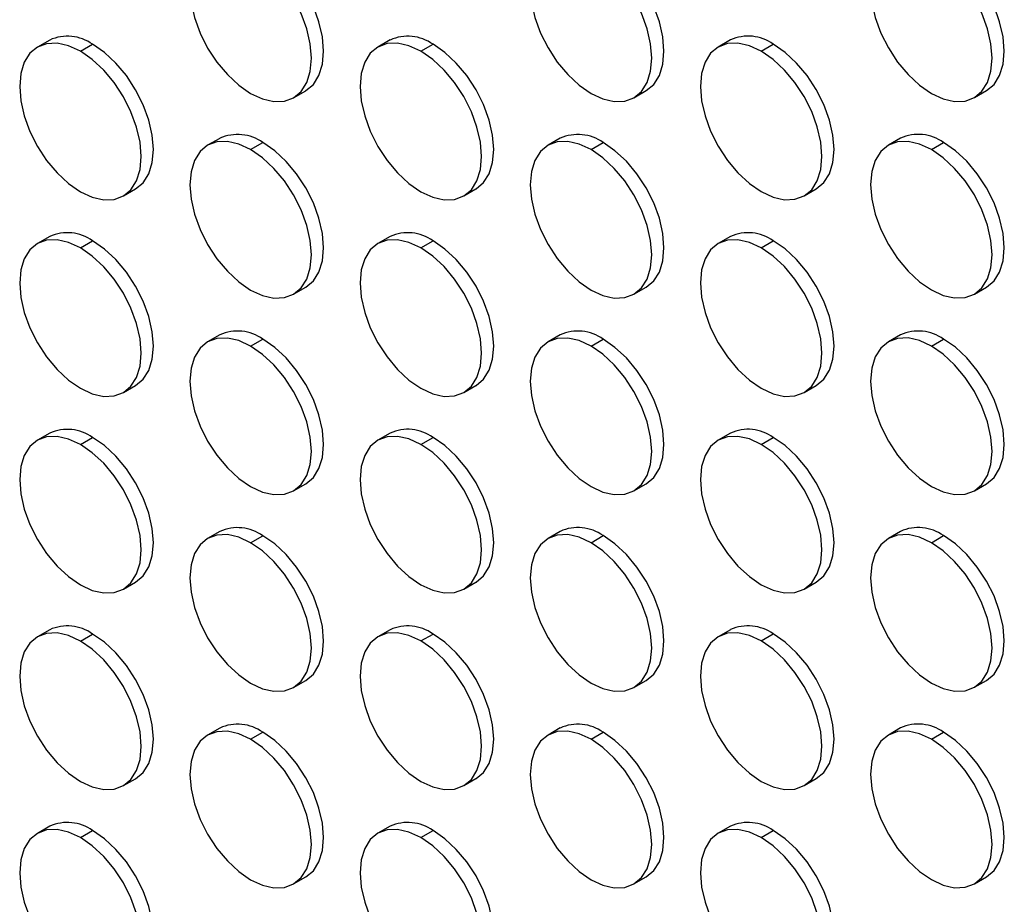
# Model space of a CAD drawing. Header units: millimetres. Extents: x 0 to 2794, y 0 to 2159.
# Tile 33 of 44: x 2425 to 2539, y 1506 to 1609. Entities that reach past the tile are written whole.
import ezdxf

# ---------------------------------------------------------------- set-up
doc = ezdxf.new("R2010")
doc.units = ezdxf.units.MM
doc.header["$LTSCALE"] = 10

msp = doc.modelspace()

# ---------------------------------------------------------------- linework, layer by layer
for p, q in [((2428.1, 1607), (2426.68, 1606.19)), ((2431.68, 1605.69), (2433.1, 1606.51)), ((2467.7, 1607.01), (2466.28, 1606.19)), ((2471.28, 1605.69), (2472.7, 1606.51)), ((2507.29, 1607.01), (2505.88, 1606.19)), ((2510.88, 1605.7), (2512.29, 1606.51)), ((2456.48, 1600.3), (2457.9, 1601.11)), ((2496.08, 1600.3), (2497.49, 1601.12)), ((2535.68, 1600.31), (2537.09, 1601.12)), ((2447.9, 1595.57), (2446.48, 1594.76)), ((2451.48, 1594.26), (2452.9, 1595.08)), ((2487.49, 1595.58), (2486.08, 1594.76)), ((2491.08, 1594.26), (2492.49, 1595.08)), ((2527.09, 1595.58), (2525.68, 1594.76)), ((2530.68, 1594.27), (2532.09, 1595.09)), ((2436.68, 1588.87), (2438.1, 1589.68)), ((2476.28, 1588.87), (2477.69, 1589.69)), ((2515.88, 1588.87), (2517.29, 1589.69)), ((2428.1, 1584.14), (2426.68, 1583.32)), ((2431.68, 1582.83), (2433.1, 1583.64)), ((2467.7, 1584.14), (2466.28, 1583.33)), ((2471.28, 1582.83), (2472.7, 1583.65)), ((2507.29, 1584.15), (2505.88, 1583.33)), ((2510.88, 1582.84), (2512.29, 1583.65)), ((2456.48, 1577.44), (2457.9, 1578.25)), ((2496.08, 1577.44), (2497.49, 1578.26)), ((2535.68, 1577.44), (2537.09, 1578.26)), ((2447.9, 1572.71), (2446.48, 1571.89)), ((2451.48, 1571.4), (2452.9, 1572.21)), ((2487.49, 1572.71), (2486.08, 1571.9)), ((2491.08, 1571.4), (2492.49, 1572.22)), ((2527.09, 1572.72), (2525.68, 1571.9)), ((2530.68, 1571.41), (2532.09, 1572.22)), ((2436.68, 1566), (2438.1, 1566.82)), ((2476.28, 1566.01), (2477.69, 1566.82)), ((2515.88, 1566.01), (2517.29, 1566.83)), ((2428.1, 1561.28), (2426.68, 1560.46)), ((2431.68, 1559.96), (2433.1, 1560.78)), ((2467.7, 1561.28), (2466.28, 1560.46)), ((2471.28, 1559.97), (2472.7, 1560.78)), ((2507.29, 1561.28), (2505.88, 1560.47)), ((2510.88, 1559.97), (2512.29, 1560.79)), ((2456.48, 1554.57), (2457.9, 1555.39)), ((2496.08, 1554.58), (2497.49, 1555.39)), ((2535.68, 1554.58), (2537.09, 1555.4)), ((2447.9, 1549.85), (2446.48, 1549.03)), ((2451.48, 1548.53), (2452.9, 1549.35)), ((2487.49, 1549.85), (2486.08, 1549.03)), ((2491.08, 1548.54), (2492.49, 1549.36)), ((2527.09, 1549.85), (2525.68, 1549.04)), ((2530.68, 1548.54), (2532.09, 1549.36)), ((2436.68, 1543.14), (2438.1, 1543.96)), ((2476.28, 1543.14), (2477.69, 1543.96)), ((2515.88, 1543.15), (2517.29, 1543.96)), ((2428.1, 1538.41), (2426.68, 1537.6)), ((2431.68, 1537.1), (2433.1, 1537.92)), ((2467.7, 1538.42), (2466.28, 1537.6)), ((2471.28, 1537.11), (2472.7, 1537.92)), ((2507.29, 1538.42), (2505.88, 1537.6)), ((2510.88, 1537.11), (2512.29, 1537.93)), ((2456.48, 1531.71), (2457.9, 1532.53)), ((2496.08, 1531.71), (2497.49, 1532.53)), ((2535.68, 1531.72), (2537.09, 1532.53)), ((2447.9, 1526.98), (2446.48, 1526.17)), ((2487.49, 1526.99), (2486.08, 1526.17)), ((2527.09, 1526.99), (2525.68, 1526.17)), ((2451.48, 1525.67), (2452.9, 1526.49)), ((2491.08, 1525.68), (2492.49, 1526.49)), ((2530.68, 1525.68), (2532.09, 1526.5)), ((2436.68, 1520.28), (2438.1, 1521.09)), ((2476.28, 1520.28), (2477.69, 1521.1)), ((2515.88, 1520.28), (2517.29, 1521.1)), ((2428.1, 1515.55), (2426.68, 1514.73)), ((2467.7, 1515.55), (2466.28, 1514.74)), ((2507.29, 1515.56), (2505.88, 1514.74)), ((2431.68, 1514.24), (2433.1, 1515.05)), ((2471.28, 1514.24), (2472.7, 1515.06)), ((2510.88, 1514.25), (2512.29, 1515.06)), ((2456.48, 1508.85), (2457.9, 1509.66)), ((2496.08, 1508.85), (2497.49, 1509.67)), ((2535.68, 1508.85), (2537.09, 1509.67))]:
    msp.add_line(p, q)
at = {"flags": 128}
for points in [[(2451.48, 1617.12), (2450.1, 1617.76), (2448.78, 1618.06), (2447.55, 1618.02), (2446.48, 1617.62), (2445.6, 1616.89), (2444.95, 1615.86), (2444.55, 1614.56), (2444.41, 1613.04), (2444.55, 1611.37), (2444.95, 1609.61), (2445.6, 1607.82), (2446.48, 1606.07), (2447.55, 1604.44), (2448.78, 1602.98), (2450.1, 1601.75), (2451.48, 1600.79)], [(2457.9, 1601.11), (2457.9, 1601.12), (2458.78, 1601.84), (2459.43, 1602.88), (2459.83, 1604.18), (2459.97, 1605.69), (2459.83, 1607.36), (2459.43, 1609.13), (2458.78, 1610.92), (2457.9, 1612.66), (2456.82, 1614.3), (2455.6, 1615.76), (2454.28, 1616.99), (2452.9, 1617.94)], [(2491.08, 1617.13), (2489.7, 1617.77), (2488.37, 1618.07), (2487.15, 1618.02), (2486.08, 1617.62), (2485.2, 1616.89), (2484.55, 1615.86), (2484.14, 1614.56), (2484.01, 1613.04), (2484.14, 1611.37), (2484.55, 1609.61), (2485.2, 1607.82), (2486.08, 1606.08), (2487.15, 1604.44), (2488.37, 1602.98), (2489.7, 1601.75), (2491.08, 1600.8)], [(2497.49, 1601.12), (2497.49, 1601.12), (2498.37, 1601.85), (2499.03, 1602.88), (2499.43, 1604.18), (2499.57, 1605.7), (2499.43, 1607.37), (2499.03, 1609.13), (2498.37, 1610.92), (2497.49, 1612.67), (2496.42, 1614.3), (2495.2, 1615.76), (2493.87, 1616.99), (2492.49, 1617.94)], [(2530.68, 1617.13), (2529.3, 1617.77), (2527.97, 1618.07), (2526.75, 1618.02), (2525.68, 1617.63), (2524.8, 1616.9), (2524.15, 1615.86), (2523.74, 1614.56), (2523.61, 1613.05), (2523.74, 1611.38), (2524.15, 1609.61), (2524.8, 1607.82), (2525.68, 1606.08), (2526.75, 1604.44), (2527.97, 1602.98), (2529.3, 1601.75), (2530.68, 1600.8)], [(2537.09, 1601.12), (2537.09, 1601.12), (2537.97, 1601.85), (2538.62, 1602.89), (2539.03, 1604.19), (2539.16, 1605.7), (2539.03, 1607.37), (2538.62, 1609.14), (2537.97, 1610.93), (2537.09, 1612.67), (2536.02, 1614.3), (2534.8, 1615.76), (2533.47, 1616.99), (2532.09, 1617.95)], [(2451.48, 1600.79), (2452.86, 1600.15), (2454.19, 1599.85), (2455.41, 1599.9), (2456.48, 1600.3), (2457.36, 1601.03), (2458.01, 1602.06), (2458.42, 1603.36), (2458.55, 1604.88), (2458.42, 1606.55), (2458.01, 1608.31), (2457.36, 1610.1), (2456.48, 1611.85), (2455.41, 1613.48), (2454.19, 1614.94), (2452.86, 1616.17), (2451.48, 1617.12)], [(2491.08, 1600.8), (2492.46, 1600.16), (2493.79, 1599.86), (2495.01, 1599.91), (2496.08, 1600.3), (2496.96, 1601.03), (2497.61, 1602.07), (2498.02, 1603.37), (2498.15, 1604.88), (2498.02, 1606.55), (2497.61, 1608.32), (2496.96, 1610.11), (2496.08, 1611.85), (2495.01, 1613.48), (2493.79, 1614.94), (2492.46, 1616.17), (2491.08, 1617.13)], [(2530.68, 1600.8), (2532.06, 1600.16), (2533.38, 1599.86), (2534.61, 1599.91), (2535.68, 1600.31), (2536.56, 1601.04), (2537.21, 1602.07), (2537.61, 1603.37), (2537.75, 1604.88), (2537.61, 1606.56), (2537.21, 1608.32), (2536.56, 1610.11), (2535.68, 1611.85), (2534.61, 1613.49), (2533.38, 1614.95), (2532.06, 1616.18), (2530.68, 1617.13)], [(2431.68, 1605.69), (2430.3, 1606.33), (2428.98, 1606.63), (2427.75, 1606.58), (2426.68, 1606.19), (2425.8, 1605.46), (2425.15, 1604.42), (2424.75, 1603.12), (2424.61, 1601.61), (2424.75, 1599.94), (2425.15, 1598.17), (2425.8, 1596.38), (2426.68, 1594.64), (2427.75, 1593), (2428.98, 1591.54), (2430.3, 1590.31), (2431.68, 1589.36)], [(2438.1, 1589.68), (2438.1, 1589.68), (2438.98, 1590.41), (2439.63, 1591.45), (2440.03, 1592.75), (2440.17, 1594.26), (2440.03, 1595.93), (2439.63, 1597.7), (2438.98, 1599.48), (2438.1, 1601.23), (2437.03, 1602.86), (2435.8, 1604.32), (2434.48, 1605.55), (2433.1, 1606.51)], [(2471.28, 1605.69), (2469.9, 1606.33), (2468.57, 1606.64), (2467.35, 1606.59), (2466.28, 1606.19), (2465.4, 1605.46), (2464.75, 1604.43), (2464.35, 1603.13), (2464.21, 1601.61), (2464.35, 1599.94), (2464.75, 1598.18), (2465.4, 1596.39), (2466.28, 1594.64), (2467.35, 1593.01), (2468.57, 1591.55), (2469.9, 1590.32), (2471.28, 1589.36)], [(2477.69, 1589.69), (2477.7, 1589.69), (2478.57, 1590.42), (2479.23, 1591.45), (2479.63, 1592.75), (2479.77, 1594.26), (2479.63, 1595.94), (2479.23, 1597.7), (2478.57, 1599.49), (2477.7, 1601.23), (2476.62, 1602.87), (2475.4, 1604.33), (2474.07, 1605.56), (2472.7, 1606.51)], [(2510.88, 1605.7), (2509.5, 1606.34), (2508.17, 1606.64), (2506.95, 1606.59), (2505.88, 1606.19), (2505, 1605.46), (2504.35, 1604.43), (2503.94, 1603.13), (2503.81, 1601.61), (2503.94, 1599.94), (2504.35, 1598.18), (2505, 1596.39), (2505.88, 1594.65), (2506.95, 1593.01), (2508.17, 1591.55), (2509.5, 1590.32), (2510.88, 1589.37)], [(2517.29, 1589.69), (2517.29, 1589.69), (2518.17, 1590.42), (2518.83, 1591.45), (2519.23, 1592.75), (2519.36, 1594.27), (2519.23, 1595.94), (2518.83, 1597.7), (2518.17, 1599.49), (2517.29, 1601.24), (2516.22, 1602.87), (2515, 1604.33), (2513.67, 1605.56), (2512.29, 1606.51)], [(2431.68, 1589.36), (2433.06, 1588.72), (2434.39, 1588.42), (2435.61, 1588.47), (2436.68, 1588.87), (2437.56, 1589.59), (2438.22, 1590.63), (2438.62, 1591.93), (2438.75, 1593.44), (2438.62, 1595.11), (2438.22, 1596.88), (2437.56, 1598.67), (2436.68, 1600.41), (2435.61, 1602.05), (2434.39, 1603.51), (2433.06, 1604.74), (2431.68, 1605.69)], [(2471.28, 1589.36), (2472.66, 1588.72), (2473.99, 1588.42), (2475.21, 1588.47), (2476.28, 1588.87), (2477.16, 1589.6), (2477.81, 1590.63), (2478.22, 1591.93), (2478.35, 1593.45), (2478.22, 1595.12), (2477.81, 1596.88), (2477.16, 1598.67), (2476.28, 1600.42), (2475.21, 1602.05), (2473.99, 1603.51), (2472.66, 1604.74), (2471.28, 1605.69)], [(2510.88, 1589.37), (2512.26, 1588.73), (2513.58, 1588.43), (2514.81, 1588.48), (2515.88, 1588.87), (2516.76, 1589.6), (2517.41, 1590.64), (2517.81, 1591.94), (2517.95, 1593.45), (2517.81, 1595.12), (2517.41, 1596.89), (2516.76, 1598.68), (2515.88, 1600.42), (2514.81, 1602.05), (2513.58, 1603.51), (2512.26, 1604.75), (2510.88, 1605.7)], [(2451.48, 1594.26), (2450.1, 1594.9), (2448.78, 1595.2), (2447.55, 1595.15), (2446.48, 1594.76), (2445.6, 1594.03), (2444.95, 1592.99), (2444.55, 1591.69), (2444.41, 1590.18), (2444.55, 1588.51), (2444.95, 1586.74), (2445.6, 1584.95), (2446.48, 1583.21), (2447.55, 1581.57), (2448.78, 1580.11), (2450.1, 1578.88), (2451.48, 1577.93)], [(2457.9, 1578.25), (2457.9, 1578.25), (2458.78, 1578.98), (2459.43, 1580.02), (2459.83, 1581.32), (2459.97, 1582.83), (2459.83, 1584.5), (2459.43, 1586.27), (2458.78, 1588.05), (2457.9, 1589.8), (2456.82, 1591.43), (2455.6, 1592.89), (2454.28, 1594.12), (2452.9, 1595.08)], [(2491.08, 1594.26), (2489.7, 1594.9), (2488.37, 1595.21), (2487.15, 1595.16), (2486.08, 1594.76), (2485.2, 1594.03), (2484.55, 1593), (2484.14, 1591.7), (2484.01, 1590.18), (2484.14, 1588.51), (2484.55, 1586.75), (2485.2, 1584.96), (2486.08, 1583.21), (2487.15, 1581.58), (2488.37, 1580.12), (2489.7, 1578.89), (2491.08, 1577.93)], [(2497.49, 1578.26), (2497.49, 1578.26), (2498.37, 1578.99), (2499.03, 1580.02), (2499.43, 1581.32), (2499.57, 1582.83), (2499.43, 1584.51), (2499.03, 1586.27), (2498.37, 1588.06), (2497.49, 1589.8), (2496.42, 1591.44), (2495.2, 1592.9), (2493.87, 1594.13), (2492.49, 1595.08)], [(2530.68, 1594.27), (2529.3, 1594.91), (2527.97, 1595.21), (2526.75, 1595.16), (2525.68, 1594.76), (2524.8, 1594.03), (2524.15, 1593), (2523.74, 1591.7), (2523.61, 1590.19), (2523.74, 1588.51), (2524.15, 1586.75), (2524.8, 1584.96), (2525.68, 1583.22), (2526.75, 1581.58), (2527.97, 1580.12), (2529.3, 1578.89), (2530.68, 1577.94)], [(2537.09, 1578.26), (2537.09, 1578.26), (2537.97, 1578.99), (2538.62, 1580.02), (2539.03, 1581.32), (2539.16, 1582.84), (2539.03, 1584.51), (2538.62, 1586.27), (2537.97, 1588.06), (2537.09, 1589.81), (2536.02, 1591.44), (2534.8, 1592.9), (2533.47, 1594.13), (2532.09, 1595.09)], [(2451.48, 1577.93), (2452.86, 1577.29), (2454.19, 1576.99), (2455.41, 1577.04), (2456.48, 1577.44), (2457.36, 1578.17), (2458.01, 1579.2), (2458.42, 1580.5), (2458.55, 1582.01), (2458.42, 1583.69), (2458.01, 1585.45), (2457.36, 1587.24), (2456.48, 1588.98), (2455.41, 1590.62), (2454.19, 1592.08), (2452.86, 1593.31), (2451.48, 1594.26)], [(2491.08, 1577.93), (2492.46, 1577.29), (2493.79, 1576.99), (2495.01, 1577.04), (2496.08, 1577.44), (2496.96, 1578.17), (2497.61, 1579.2), (2498.02, 1580.5), (2498.15, 1582.02), (2498.02, 1583.69), (2497.61, 1585.45), (2496.96, 1587.24), (2496.08, 1588.99), (2495.01, 1590.62), (2493.79, 1592.08), (2492.46, 1593.31), (2491.08, 1594.26)], [(2530.68, 1577.94), (2532.06, 1577.3), (2533.38, 1577), (2534.61, 1577.05), (2535.68, 1577.44), (2536.56, 1578.17), (2537.21, 1579.21), (2537.61, 1580.51), (2537.75, 1582.02), (2537.61, 1583.69), (2537.21, 1585.46), (2536.56, 1587.25), (2535.68, 1588.99), (2534.61, 1590.62), (2533.38, 1592.08), (2532.06, 1593.32), (2530.68, 1594.27)], [(2431.68, 1582.83), (2430.3, 1583.47), (2428.98, 1583.77), (2427.75, 1583.72), (2426.68, 1583.32), (2425.8, 1582.59), (2425.15, 1581.56), (2424.75, 1580.26), (2424.61, 1578.74), (2424.75, 1577.07), (2425.15, 1575.31), (2425.8, 1573.52), (2426.68, 1571.77), (2427.75, 1570.14), (2428.98, 1568.68), (2430.3, 1567.45), (2431.68, 1566.5)], [(2438.1, 1566.82), (2438.1, 1566.82), (2438.98, 1567.55), (2439.63, 1568.58), (2440.03, 1569.88), (2440.17, 1571.4), (2440.03, 1573.07), (2439.63, 1574.83), (2438.98, 1576.62), (2438.1, 1578.37), (2437.03, 1580), (2435.8, 1581.46), (2434.48, 1582.69), (2433.1, 1583.64)], [(2471.28, 1582.83), (2469.9, 1583.47), (2468.57, 1583.77), (2467.35, 1583.72), (2466.28, 1583.33), (2465.4, 1582.6), (2464.75, 1581.56), (2464.35, 1580.26), (2464.21, 1578.75), (2464.35, 1577.08), (2464.75, 1575.31), (2465.4, 1573.52), (2466.28, 1571.78), (2467.35, 1570.14), (2468.57, 1568.68), (2469.9, 1567.45), (2471.28, 1566.5)], [(2477.69, 1566.82), (2477.7, 1566.82), (2478.57, 1567.55), (2479.23, 1568.59), (2479.63, 1569.89), (2479.77, 1571.4), (2479.63, 1573.07), (2479.23, 1574.84), (2478.57, 1576.62), (2477.7, 1578.37), (2476.62, 1580), (2475.4, 1581.46), (2474.07, 1582.69), (2472.7, 1583.65)], [(2510.88, 1582.84), (2509.5, 1583.47), (2508.17, 1583.78), (2506.95, 1583.73), (2505.88, 1583.33), (2505, 1582.6), (2504.35, 1581.57), (2503.94, 1580.27), (2503.81, 1578.75), (2503.94, 1577.08), (2504.35, 1575.32), (2505, 1573.53), (2505.88, 1571.78), (2506.95, 1570.15), (2508.17, 1568.69), (2509.5, 1567.46), (2510.88, 1566.5)], [(2517.29, 1566.83), (2517.29, 1566.83), (2518.17, 1567.56), (2518.83, 1568.59), (2519.23, 1569.89), (2519.36, 1571.4), (2519.23, 1573.08), (2518.83, 1574.84), (2518.17, 1576.63), (2517.29, 1578.37), (2516.22, 1580.01), (2515, 1581.47), (2513.67, 1582.7), (2512.29, 1583.65)], [(2431.68, 1566.5), (2433.06, 1565.86), (2434.39, 1565.56), (2435.61, 1565.61), (2436.68, 1566), (2437.56, 1566.73), (2438.22, 1567.77), (2438.62, 1569.07), (2438.75, 1570.58), (2438.62, 1572.25), (2438.22, 1574.02), (2437.56, 1575.8), (2436.68, 1577.55), (2435.61, 1579.18), (2434.39, 1580.64), (2433.06, 1581.87), (2431.68, 1582.83)], [(2471.28, 1566.5), (2472.66, 1565.86), (2473.99, 1565.56), (2475.21, 1565.61), (2476.28, 1566.01), (2477.16, 1566.74), (2477.81, 1567.77), (2478.22, 1569.07), (2478.35, 1570.58), (2478.22, 1572.26), (2477.81, 1574.02), (2477.16, 1575.81), (2476.28, 1577.55), (2475.21, 1579.19), (2473.99, 1580.65), (2472.66, 1581.88), (2471.28, 1582.83)], [(2510.88, 1566.5), (2512.26, 1565.86), (2513.58, 1565.56), (2514.81, 1565.61), (2515.88, 1566.01), (2516.76, 1566.74), (2517.41, 1567.77), (2517.81, 1569.07), (2517.95, 1570.59), (2517.81, 1572.26), (2517.41, 1574.02), (2516.76, 1575.81), (2515.88, 1577.56), (2514.81, 1579.19), (2513.58, 1580.65), (2512.26, 1581.88), (2510.88, 1582.84)], [(2451.48, 1571.4), (2450.1, 1572.04), (2448.78, 1572.34), (2447.55, 1572.29), (2446.48, 1571.89), (2445.6, 1571.16), (2444.95, 1570.13), (2444.55, 1568.83), (2444.41, 1567.31), (2444.55, 1565.64), (2444.95, 1563.88), (2445.6, 1562.09), (2446.48, 1560.35), (2447.55, 1558.71), (2448.78, 1557.25), (2450.1, 1556.02), (2451.48, 1555.07)], [(2457.9, 1555.39), (2457.9, 1555.39), (2458.78, 1556.12), (2459.43, 1557.15), (2459.83, 1558.45), (2459.97, 1559.97), (2459.83, 1561.64), (2459.43, 1563.4), (2458.78, 1565.19), (2457.9, 1566.94), (2456.82, 1568.57), (2455.6, 1570.03), (2454.28, 1571.26), (2452.9, 1572.21)], [(2491.08, 1571.4), (2489.7, 1572.04), (2488.37, 1572.34), (2487.15, 1572.29), (2486.08, 1571.9), (2485.2, 1571.17), (2484.55, 1570.13), (2484.14, 1568.83), (2484.01, 1567.32), (2484.14, 1565.65), (2484.55, 1563.88), (2485.2, 1562.09), (2486.08, 1560.35), (2487.15, 1558.71), (2488.37, 1557.25), (2489.7, 1556.02), (2491.08, 1555.07)], [(2497.49, 1555.39), (2497.49, 1555.39), (2498.37, 1556.12), (2499.03, 1557.16), (2499.43, 1558.46), (2499.57, 1559.97), (2499.43, 1561.64), (2499.03, 1563.41), (2498.37, 1565.2), (2497.49, 1566.94), (2496.42, 1568.57), (2495.2, 1570.03), (2493.87, 1571.26), (2492.49, 1572.22)], [(2530.68, 1571.41), (2529.3, 1572.04), (2527.97, 1572.35), (2526.75, 1572.3), (2525.68, 1571.9), (2524.8, 1571.17), (2524.15, 1570.14), (2523.74, 1568.84), (2523.61, 1567.32), (2523.74, 1565.65), (2524.15, 1563.89), (2524.8, 1562.1), (2525.68, 1560.35), (2526.75, 1558.72), (2527.97, 1557.26), (2529.3, 1556.03), (2530.68, 1555.07)], [(2537.09, 1555.4), (2537.09, 1555.4), (2537.97, 1556.13), (2538.62, 1557.16), (2539.03, 1558.46), (2539.16, 1559.97), (2539.03, 1561.65), (2538.62, 1563.41), (2537.97, 1565.2), (2537.09, 1566.94), (2536.02, 1568.58), (2534.8, 1570.04), (2533.47, 1571.27), (2532.09, 1572.22)], [(2451.48, 1555.07), (2452.86, 1554.43), (2454.19, 1554.13), (2455.41, 1554.18), (2456.48, 1554.57), (2457.36, 1555.3), (2458.01, 1556.34), (2458.42, 1557.64), (2458.55, 1559.15), (2458.42, 1560.82), (2458.01, 1562.59), (2457.36, 1564.38), (2456.48, 1566.12), (2455.41, 1567.75), (2454.19, 1569.21), (2452.86, 1570.44), (2451.48, 1571.4)], [(2491.08, 1555.07), (2492.46, 1554.43), (2493.79, 1554.13), (2495.01, 1554.18), (2496.08, 1554.58), (2496.96, 1555.31), (2497.61, 1556.34), (2498.02, 1557.64), (2498.15, 1559.15), (2498.02, 1560.83), (2497.61, 1562.59), (2496.96, 1564.38), (2496.08, 1566.12), (2495.01, 1567.76), (2493.79, 1569.22), (2492.46, 1570.45), (2491.08, 1571.4)], [(2530.68, 1555.07), (2532.06, 1554.44), (2533.38, 1554.13), (2534.61, 1554.18), (2535.68, 1554.58), (2536.56, 1555.31), (2537.21, 1556.34), (2537.61, 1557.64), (2537.75, 1559.16), (2537.61, 1560.83), (2537.21, 1562.59), (2536.56, 1564.38), (2535.68, 1566.13), (2534.61, 1567.76), (2533.38, 1569.22), (2532.06, 1570.45), (2530.68, 1571.41)], [(2431.68, 1559.96), (2430.3, 1560.6), (2428.98, 1560.91), (2427.75, 1560.86), (2426.68, 1560.46), (2425.8, 1559.73), (2425.15, 1558.7), (2424.75, 1557.4), (2424.61, 1555.88), (2424.75, 1554.21), (2425.15, 1552.45), (2425.8, 1550.66), (2426.68, 1548.91), (2427.75, 1547.28), (2428.98, 1545.82), (2430.3, 1544.59), (2431.68, 1543.63)], [(2438.1, 1543.96), (2438.1, 1543.96), (2438.98, 1544.69), (2439.63, 1545.72), (2440.03, 1547.02), (2440.17, 1548.53), (2440.03, 1550.21), (2439.63, 1551.97), (2438.98, 1553.76), (2438.1, 1555.5), (2437.03, 1557.14), (2435.8, 1558.6), (2434.48, 1559.83), (2433.1, 1560.78)], [(2471.28, 1559.97), (2469.9, 1560.61), (2468.57, 1560.91), (2467.35, 1560.86), (2466.28, 1560.46), (2465.4, 1559.73), (2464.75, 1558.7), (2464.35, 1557.4), (2464.21, 1555.88), (2464.35, 1554.21), (2464.75, 1552.45), (2465.4, 1550.66), (2466.28, 1548.92), (2467.35, 1547.28), (2468.57, 1545.82), (2469.9, 1544.59), (2471.28, 1543.64)], [(2477.69, 1543.96), (2477.7, 1543.96), (2478.57, 1544.69), (2479.23, 1545.72), (2479.63, 1547.02), (2479.77, 1548.54), (2479.63, 1550.21), (2479.23, 1551.97), (2478.57, 1553.76), (2477.7, 1555.51), (2476.62, 1557.14), (2475.4, 1558.6), (2474.07, 1559.83), (2472.7, 1560.78)], [(2510.88, 1559.97), (2509.5, 1560.61), (2508.17, 1560.91), (2506.95, 1560.86), (2505.88, 1560.47), (2505, 1559.74), (2504.35, 1558.7), (2503.94, 1557.4), (2503.81, 1555.89), (2503.94, 1554.22), (2504.35, 1552.45), (2505, 1550.66), (2505.88, 1548.92), (2506.95, 1547.29), (2508.17, 1545.82), (2509.5, 1544.59), (2510.88, 1543.64)], [(2517.29, 1543.96), (2517.29, 1543.96), (2518.17, 1544.69), (2518.83, 1545.73), (2519.23, 1547.03), (2519.36, 1548.54), (2519.23, 1550.21), (2518.83, 1551.98), (2518.17, 1553.77), (2517.29, 1555.51), (2516.22, 1557.14), (2515, 1558.6), (2513.67, 1559.84), (2512.29, 1560.79)], [(2431.68, 1543.63), (2433.06, 1542.99), (2434.39, 1542.69), (2435.61, 1542.74), (2436.68, 1543.14), (2437.56, 1543.87), (2438.22, 1544.9), (2438.62, 1546.2), (2438.75, 1547.72), (2438.62, 1549.39), (2438.22, 1551.15), (2437.56, 1552.94), (2436.68, 1554.69), (2435.61, 1556.32), (2434.39, 1557.78), (2433.06, 1559.01), (2431.68, 1559.96)], [(2471.28, 1543.64), (2472.66, 1543), (2473.99, 1542.7), (2475.21, 1542.75), (2476.28, 1543.14), (2477.16, 1543.87), (2477.81, 1544.91), (2478.22, 1546.21), (2478.35, 1547.72), (2478.22, 1549.39), (2477.81, 1551.16), (2477.16, 1552.95), (2476.28, 1554.69), (2475.21, 1556.32), (2473.99, 1557.78), (2472.66, 1559.02), (2471.28, 1559.97)], [(2510.88, 1543.64), (2512.26, 1543), (2513.58, 1542.7), (2514.81, 1542.75), (2515.88, 1543.15), (2516.76, 1543.88), (2517.41, 1544.91), (2517.81, 1546.21), (2517.95, 1547.72), (2517.81, 1549.4), (2517.41, 1551.16), (2516.76, 1552.95), (2515.88, 1554.69), (2514.81, 1556.33), (2513.58, 1557.79), (2512.26, 1559.02), (2510.88, 1559.97)], [(2451.48, 1548.53), (2450.1, 1549.17), (2448.78, 1549.48), (2447.55, 1549.43), (2446.48, 1549.03), (2445.6, 1548.3), (2444.95, 1547.27), (2444.55, 1545.97), (2444.41, 1544.45), (2444.55, 1542.78), (2444.95, 1541.02), (2445.6, 1539.23), (2446.48, 1537.48), (2447.55, 1535.85), (2448.78, 1534.39), (2450.1, 1533.16), (2451.48, 1532.2)], [(2457.9, 1532.53), (2457.9, 1532.53), (2458.78, 1533.26), (2459.43, 1534.29), (2459.83, 1535.59), (2459.97, 1537.1), (2459.83, 1538.78), (2459.43, 1540.54), (2458.78, 1542.33), (2457.9, 1544.07), (2456.82, 1545.71), (2455.6, 1547.17), (2454.28, 1548.4), (2452.9, 1549.35)], [(2491.08, 1548.54), (2489.7, 1549.18), (2488.37, 1549.48), (2487.15, 1549.43), (2486.08, 1549.03), (2485.2, 1548.3), (2484.55, 1547.27), (2484.14, 1545.97), (2484.01, 1544.46), (2484.14, 1542.78), (2484.55, 1541.02), (2485.2, 1539.23), (2486.08, 1537.49), (2487.15, 1535.85), (2488.37, 1534.39), (2489.7, 1533.16), (2491.08, 1532.21)], [(2497.49, 1532.53), (2497.49, 1532.53), (2498.37, 1533.26), (2499.03, 1534.29), (2499.43, 1535.59), (2499.57, 1537.11), (2499.43, 1538.78), (2499.03, 1540.54), (2498.37, 1542.33), (2497.49, 1544.08), (2496.42, 1545.71), (2495.2, 1547.17), (2493.87, 1548.4), (2492.49, 1549.36)], [(2530.68, 1548.54), (2529.3, 1549.18), (2527.97, 1549.48), (2526.75, 1549.43), (2525.68, 1549.04), (2524.8, 1548.31), (2524.15, 1547.27), (2523.74, 1545.97), (2523.61, 1544.46), (2523.74, 1542.79), (2524.15, 1541.02), (2524.8, 1539.23), (2525.68, 1537.49), (2526.75, 1535.86), (2527.97, 1534.4), (2529.3, 1533.16), (2530.68, 1532.21)], [(2537.09, 1532.53), (2537.09, 1532.53), (2537.97, 1533.26), (2538.62, 1534.3), (2539.03, 1535.6), (2539.16, 1537.11), (2539.03, 1538.78), (2538.62, 1540.55), (2537.97, 1542.34), (2537.09, 1544.08), (2536.02, 1545.71), (2534.8, 1547.18), (2533.47, 1548.41), (2532.09, 1549.36)], [(2451.48, 1532.2), (2452.86, 1531.56), (2454.19, 1531.26), (2455.41, 1531.31), (2456.48, 1531.71), (2457.36, 1532.44), (2458.01, 1533.47), (2458.42, 1534.77), (2458.55, 1536.29), (2458.42, 1537.96), (2458.01, 1539.72), (2457.36, 1541.51), (2456.48, 1543.26), (2455.41, 1544.89), (2454.19, 1546.35), (2452.86, 1547.58), (2451.48, 1548.53)], [(2491.08, 1532.21), (2492.46, 1531.57), (2493.79, 1531.27), (2495.01, 1531.32), (2496.08, 1531.71), (2496.96, 1532.44), (2497.61, 1533.48), (2498.02, 1534.78), (2498.15, 1536.29), (2498.02, 1537.96), (2497.61, 1539.73), (2496.96, 1541.52), (2496.08, 1543.26), (2495.01, 1544.89), (2493.79, 1546.35), (2492.46, 1547.59), (2491.08, 1548.54)], [(2530.68, 1532.21), (2532.06, 1531.57), (2533.38, 1531.27), (2534.61, 1531.32), (2535.68, 1531.72), (2536.56, 1532.45), (2537.21, 1533.48), (2537.61, 1534.78), (2537.75, 1536.29), (2537.61, 1537.97), (2537.21, 1539.73), (2536.56, 1541.52), (2535.68, 1543.26), (2534.61, 1544.9), (2533.38, 1546.36), (2532.06, 1547.59), (2530.68, 1548.54)], [(2431.68, 1537.1), (2430.3, 1537.74), (2428.98, 1538.04), (2427.75, 1537.99), (2426.68, 1537.6), (2425.8, 1536.87), (2425.15, 1535.83), (2424.75, 1534.53), (2424.61, 1533.02), (2424.75, 1531.35), (2425.15, 1529.58), (2425.8, 1527.79), (2426.68, 1526.05), (2427.75, 1524.41), (2428.98, 1522.95), (2430.3, 1521.72), (2431.68, 1520.77)], [(2438.1, 1521.09), (2438.1, 1521.09), (2438.98, 1521.82), (2439.63, 1522.86), (2440.03, 1524.16), (2440.17, 1525.67), (2440.03, 1527.34), (2439.63, 1529.11), (2438.98, 1530.89), (2438.1, 1532.64), (2437.03, 1534.27), (2435.8, 1535.73), (2434.48, 1536.96), (2433.1, 1537.92)], [(2471.28, 1537.11), (2469.9, 1537.74), (2468.57, 1538.05), (2467.35, 1538), (2466.28, 1537.6), (2465.4, 1536.87), (2464.75, 1535.84), (2464.35, 1534.54), (2464.21, 1533.02), (2464.35, 1531.35), (2464.75, 1529.59), (2465.4, 1527.8), (2466.28, 1526.05), (2467.35, 1524.42), (2468.57, 1522.96), (2469.9, 1521.73), (2471.28, 1520.77)], [(2477.69, 1521.1), (2477.7, 1521.1), (2478.57, 1521.83), (2479.23, 1522.86), (2479.63, 1524.16), (2479.77, 1525.67), (2479.63, 1527.35), (2479.23, 1529.11), (2478.57, 1530.9), (2477.7, 1532.64), (2476.62, 1534.28), (2475.4, 1535.74), (2474.07, 1536.97), (2472.7, 1537.92)], [(2510.88, 1537.11), (2509.5, 1537.75), (2508.17, 1538.05), (2506.95, 1538), (2505.88, 1537.6), (2505, 1536.87), (2504.35, 1535.84), (2503.94, 1534.54), (2503.81, 1533.03), (2503.94, 1531.35), (2504.35, 1529.59), (2505, 1527.8), (2505.88, 1526.06), (2506.95, 1524.42), (2508.17, 1522.96), (2509.5, 1521.73), (2510.88, 1520.78)], [(2517.29, 1521.1), (2517.29, 1521.1), (2518.17, 1521.83), (2518.83, 1522.86), (2519.23, 1524.16), (2519.36, 1525.68), (2519.23, 1527.35), (2518.83, 1529.11), (2518.17, 1530.9), (2517.29, 1532.65), (2516.22, 1534.28), (2515, 1535.74), (2513.67, 1536.97), (2512.29, 1537.93)], [(2431.68, 1520.77), (2433.06, 1520.13), (2434.39, 1519.83), (2435.61, 1519.88), (2436.68, 1520.28), (2437.56, 1521.01), (2438.22, 1522.04), (2438.62, 1523.34), (2438.75, 1524.85), (2438.62, 1526.53), (2438.22, 1528.29), (2437.56, 1530.08), (2436.68, 1531.82), (2435.61, 1533.46), (2434.39, 1534.92), (2433.06, 1536.15), (2431.68, 1537.1)], [(2471.28, 1520.77), (2472.66, 1520.13), (2473.99, 1519.83), (2475.21, 1519.88), (2476.28, 1520.28), (2477.16, 1521.01), (2477.81, 1522.04), (2478.22, 1523.34), (2478.35, 1524.86), (2478.22, 1526.53), (2477.81, 1528.29), (2477.16, 1530.08), (2476.28, 1531.83), (2475.21, 1533.46), (2473.99, 1534.92), (2472.66, 1536.15), (2471.28, 1537.11)], [(2510.88, 1520.78), (2512.26, 1520.14), (2513.58, 1519.84), (2514.81, 1519.89), (2515.88, 1520.28), (2516.76, 1521.01), (2517.41, 1522.05), (2517.81, 1523.35), (2517.95, 1524.86), (2517.81, 1526.53), (2517.41, 1528.3), (2516.76, 1530.09), (2515.88, 1531.83), (2514.81, 1533.46), (2513.58, 1534.93), (2512.26, 1536.16), (2510.88, 1537.11)], [(2451.48, 1525.67), (2450.1, 1526.31), (2448.78, 1526.61), (2447.55, 1526.56), (2446.48, 1526.17), (2445.6, 1525.44), (2444.95, 1524.4), (2444.55, 1523.1), (2444.41, 1521.59), (2444.55, 1519.92), (2444.95, 1518.15), (2445.6, 1516.36), (2446.48, 1514.62), (2447.55, 1512.98), (2448.78, 1511.52), (2450.1, 1510.29), (2451.48, 1509.34)], [(2457.9, 1509.66), (2457.9, 1509.66), (2458.78, 1510.39), (2459.43, 1511.43), (2459.83, 1512.73), (2459.97, 1514.24), (2459.83, 1515.91), (2459.43, 1517.68), (2458.78, 1519.47), (2457.9, 1521.21), (2456.82, 1522.84), (2455.6, 1524.3), (2454.28, 1525.53), (2452.9, 1526.49)], [(2491.08, 1525.68), (2489.7, 1526.31), (2488.37, 1526.62), (2487.15, 1526.57), (2486.08, 1526.17), (2485.2, 1525.44), (2484.55, 1524.41), (2484.14, 1523.11), (2484.01, 1521.59), (2484.14, 1519.92), (2484.55, 1518.16), (2485.2, 1516.37), (2486.08, 1514.62), (2487.15, 1512.99), (2488.37, 1511.53), (2489.7, 1510.3), (2491.08, 1509.34)], [(2497.49, 1509.67), (2497.49, 1509.67), (2498.37, 1510.4), (2499.03, 1511.43), (2499.43, 1512.73), (2499.57, 1514.24), (2499.43, 1515.92), (2499.03, 1517.68), (2498.37, 1519.47), (2497.49, 1521.21), (2496.42, 1522.85), (2495.2, 1524.31), (2493.87, 1525.54), (2492.49, 1526.49)], [(2530.68, 1525.68), (2529.3, 1526.32), (2527.97, 1526.62), (2526.75, 1526.57), (2525.68, 1526.17), (2524.8, 1525.44), (2524.15, 1524.41), (2523.74, 1523.11), (2523.61, 1521.6), (2523.74, 1519.92), (2524.15, 1518.16), (2524.8, 1516.37), (2525.68, 1514.63), (2526.75, 1512.99), (2527.97, 1511.53), (2529.3, 1510.3), (2530.68, 1509.35)], [(2537.09, 1509.67), (2537.09, 1509.67), (2537.97, 1510.4), (2538.62, 1511.43), (2539.03, 1512.73), (2539.16, 1514.25), (2539.03, 1515.92), (2538.62, 1517.68), (2537.97, 1519.47), (2537.09, 1521.22), (2536.02, 1522.85), (2534.8, 1524.31), (2533.47, 1525.54), (2532.09, 1526.5)], [(2451.48, 1509.34), (2452.86, 1508.7), (2454.19, 1508.4), (2455.41, 1508.45), (2456.48, 1508.85), (2457.36, 1509.58), (2458.01, 1510.61), (2458.42, 1511.91), (2458.55, 1513.42), (2458.42, 1515.1), (2458.01, 1516.86), (2457.36, 1518.65), (2456.48, 1520.39), (2455.41, 1522.03), (2454.19, 1523.49), (2452.86, 1524.72), (2451.48, 1525.67)], [(2491.08, 1509.34), (2492.46, 1508.71), (2493.79, 1508.4), (2495.01, 1508.45), (2496.08, 1508.85), (2496.96, 1509.58), (2497.61, 1510.61), (2498.02, 1511.91), (2498.15, 1513.43), (2498.02, 1515.1), (2497.61, 1516.86), (2496.96, 1518.65), (2496.08, 1520.4), (2495.01, 1522.03), (2493.79, 1523.49), (2492.46, 1524.72), (2491.08, 1525.68)], [(2530.68, 1509.35), (2532.06, 1508.71), (2533.38, 1508.41), (2534.61, 1508.46), (2535.68, 1508.85), (2536.56, 1509.58), (2537.21, 1510.62), (2537.61, 1511.92), (2537.75, 1513.43), (2537.61, 1515.1), (2537.21, 1516.87), (2536.56, 1518.66), (2535.68, 1520.4), (2534.61, 1522.04), (2533.38, 1523.5), (2532.06, 1524.73), (2530.68, 1525.68)], [(2431.68, 1514.24), (2430.3, 1514.88), (2428.98, 1515.18), (2427.75, 1515.13), (2426.68, 1514.73), (2425.8, 1514), (2425.15, 1512.97), (2424.75, 1511.67), (2424.61, 1510.15), (2424.75, 1508.48), (2425.15, 1506.72), (2425.8, 1504.93), (2426.68, 1503.19), (2427.75, 1501.55), (2428.98, 1500.09), (2430.3, 1498.86), (2431.68, 1497.91)], [(2438.1, 1498.23), (2438.1, 1498.23), (2438.98, 1498.96), (2439.63, 1499.99), (2440.03, 1501.29), (2440.17, 1502.81), (2440.03, 1504.48), (2439.63, 1506.24), (2438.98, 1508.03), (2438.1, 1509.78), (2437.03, 1511.41), (2435.8, 1512.87), (2434.48, 1514.1), (2433.1, 1515.05)], [(2471.28, 1514.24), (2469.9, 1514.88), (2468.57, 1515.18), (2467.35, 1515.13), (2466.28, 1514.74), (2465.4, 1514.01), (2464.75, 1512.97), (2464.35, 1511.67), (2464.21, 1510.16), (2464.35, 1508.49), (2464.75, 1506.72), (2465.4, 1504.93), (2466.28, 1503.19), (2467.35, 1501.56), (2468.57, 1500.09), (2469.9, 1498.86), (2471.28, 1497.91)], [(2477.69, 1498.23), (2477.7, 1498.23), (2478.57, 1498.96), (2479.23, 1500), (2479.63, 1501.3), (2479.77, 1502.81), (2479.63, 1504.48), (2479.23, 1506.25), (2478.57, 1508.04), (2477.7, 1509.78), (2476.62, 1511.41), (2475.4, 1512.87), (2474.07, 1514.11), (2472.7, 1515.06)], [(2510.88, 1514.25), (2509.5, 1514.89), (2508.17, 1515.19), (2506.95, 1515.14), (2505.88, 1514.74), (2505, 1514.01), (2504.35, 1512.98), (2503.94, 1511.68), (2503.81, 1510.16), (2503.94, 1508.49), (2504.35, 1506.73), (2505, 1504.94), (2505.88, 1503.19), (2506.95, 1501.56), (2508.17, 1500.1), (2509.5, 1498.87), (2510.88, 1497.91)], [(2517.29, 1498.24), (2517.29, 1498.24), (2518.17, 1498.97), (2518.83, 1500), (2519.23, 1501.3), (2519.36, 1502.81), (2519.23, 1504.49), (2518.83, 1506.25), (2518.17, 1508.04), (2517.29, 1509.78), (2516.22, 1511.42), (2515, 1512.88), (2513.67, 1514.11), (2512.29, 1515.06)], [(2431.68, 1497.91), (2433.06, 1497.27), (2434.39, 1496.97), (2435.61, 1497.02), (2436.68, 1497.41), (2437.56, 1498.14), (2438.22, 1499.18), (2438.62, 1500.48), (2438.75, 1501.99), (2438.62, 1503.66), (2438.22, 1505.43), (2437.56, 1507.22), (2436.68, 1508.96), (2435.61, 1510.59), (2434.39, 1512.05), (2433.06, 1513.29), (2431.68, 1514.24)], [(2471.28, 1497.91), (2472.66, 1497.27), (2473.99, 1496.97), (2475.21, 1497.02), (2476.28, 1497.42), (2477.16, 1498.15), (2477.81, 1499.18), (2478.22, 1500.48), (2478.35, 1501.99), (2478.22, 1503.67), (2477.81, 1505.43), (2477.16, 1507.22), (2476.28, 1508.96), (2475.21, 1510.6), (2473.99, 1512.06), (2472.66, 1513.29), (2471.28, 1514.24)], [(2510.88, 1497.91), (2512.26, 1497.28), (2513.58, 1496.97), (2514.81, 1497.02), (2515.88, 1497.42), (2516.76, 1498.15), (2517.41, 1499.18), (2517.81, 1500.48), (2517.95, 1502), (2517.81, 1503.67), (2517.41, 1505.43), (2516.76, 1507.22), (2515.88, 1508.97), (2514.81, 1510.6), (2513.58, 1512.06), (2512.26, 1513.29), (2510.88, 1514.25)]]:
    msp.add_lwpolyline(points, dxfattribs=at)
for centre in [(2430.17, 1602.42), (2469.77, 1602.42), (2509.36, 1602.43), (2449.97, 1590.99), (2489.56, 1590.99), (2529.16, 1591), (2430.17, 1579.56), (2469.77, 1579.56), (2509.36, 1579.56), (2449.97, 1568.13), (2489.56, 1568.13), (2529.16, 1568.13), (2430.17, 1556.69), (2469.77, 1556.7), (2509.36, 1556.7), (2449.97, 1545.26), (2489.56, 1545.27), (2529.16, 1545.27), (2430.17, 1533.83), (2469.77, 1533.83), (2509.36, 1533.84), (2449.97, 1522.4), (2489.56, 1522.4), (2529.16, 1522.41), (2430.17, 1510.97), (2469.77, 1510.97), (2509.36, 1510.97)]:
    msp.add_arc(centre, 5.03, 54.3824, 114.3071)

doc.saveas('drawing.dxf')
